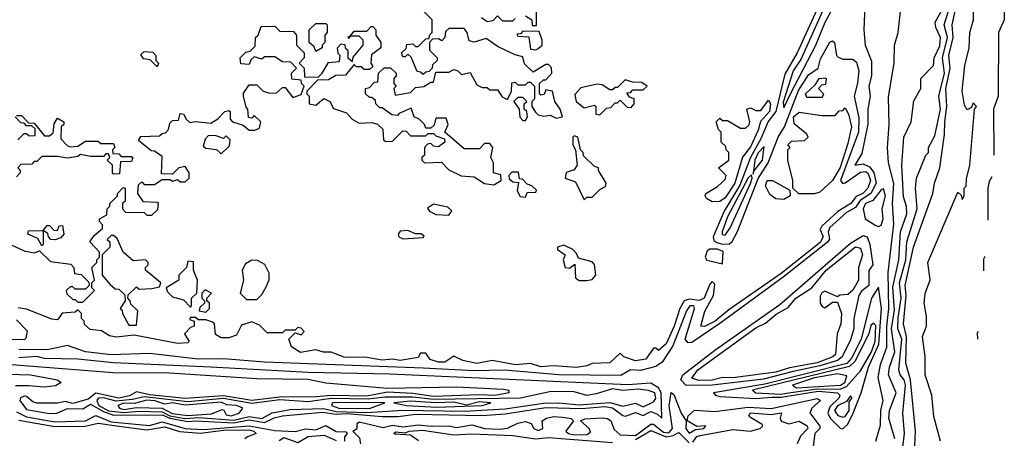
# Model space of a CAD drawing. Extents: x 2889633 to 3052318, y 540750 to 918690.
# Tile 53 of 256: x 3033388 to 3037237, y 557947 to 559585. Entities that reach past the tile are written whole.
import ezdxf

# ---------------------------------------------------------------- set-up
doc = ezdxf.new("R2010")
doc.units = 0

msp = doc.modelspace()

# ---------------------------------------------------------------- linework, layer by layer
at = {"layer": '0CON02XD'}
for points in [[(3036734, 557935), (3036752.1, 557997.9), (3036754.3, 558055.7), (3036763.3, 558095), (3036744.2, 558184.2), (3036752.5, 558235), (3036776.9, 558303.1), (3036777.1, 558385), (3036785.6, 558455), (3036783.1, 558595), (3036804.2, 558785), (3036800, 558865), (3036804.3, 558944.3), (3036784, 559025), (3036780, 559085), (3036786, 559175), (3036783.6, 559283.6), (3036806, 559415), (3036808, 559485), (3036821.2, 559535), (3036852.7, 559817.3)], [(3037235.7, 559824.3), (3037236.7, 559585), (3037214.2, 559535), (3037212.9, 559285), (3037194.2, 559235), (3037195.2, 559054.1)], [(3036545, 559716.7), (3036426.9, 559455), (3036378.9, 559371.1), (3036343.5, 559225), (3036313.5, 559186.5), (3036285, 559118), (3036244.5, 559045), (3036202.3, 558937.7), (3036141.4, 558835), (3036098.8, 558735), (3036101.2, 558721.2), (3036113, 558713), (3036135, 558706.2), (3036162.5, 558707.5), (3036173.3, 558716.7), (3036193.9, 558756.1), (3036275, 558963.8), (3036313.1, 559025), (3036352.2, 559125), (3036377.1, 559165), (3036431.9, 559308.1), (3036471.5, 559368.5), (3036508.8, 559395), (3036518.3, 559431.7), (3036555, 559497.5), (3036565, 559502.5), (3036572.5, 559495), (3036581.2, 559445), (3036587.7, 559437.7), (3036605, 559430.8), (3036645, 559430), (3036658.8, 559418.8), (3036667.5, 559385), (3036663.3, 559336.7), (3036649.2, 559285), (3036668.6, 559201.4), (3036666.7, 559145), (3036596.2, 558955), (3036605, 558943.8), (3036615, 558946), (3036675, 558988.6), (3036695, 558990.8), (3036705, 558983.3), (3036713.8, 558955), (3036703.3, 558925), (3036683.3, 558905), (3036657.3, 558892.7), (3036636.7, 558865), (3036586.2, 558833.8), (3036522.9, 558777.1), (3036516.4, 558763.6), (3036529.2, 558735), (3036516.7, 558713.3), (3036365, 558591.1), (3036160.5, 558449.5), (3036106, 558405), (3036065, 558383.8), (3036050, 558385), (3036066.1, 558443.9), (3036100, 558505), (3036105, 558550), (3036095, 558560), (3036085, 558550), (3036063.8, 558495), (3036045, 558485.7), (3036005, 558490.6), (3035985.7, 558484.3), (3035968, 558455), (3035945.7, 558385), (3035915, 558316.7), (3035885, 558290), (3035875, 558300), (3035865, 558300), (3035835, 558256.7), (3035795, 558250), (3035750, 558265), (3035735, 558280), (3035695, 558242.5), (3035625, 558240), (3035605, 558230), (3035565, 558224)], [(3036561.5, 559698.5), (3036441.4, 559428.6), (3036411.4, 559385), (3036372.5, 559262.5), (3036375, 559240), (3036401.2, 559295), (3036500, 559485), (3036536, 559575), (3036573.8, 559645)], [(3036987.5, 557935), (3036961.7, 558031.7), (3036953.3, 558115), (3036926.7, 558195), (3036927.5, 558265), (3036917.5, 558345), (3036932.5, 558385), (3036933, 558423), (3036923.3, 558475), (3036927, 558513), (3036947, 558567), (3036937.5, 558635), (3037055, 558910), (3037068.3, 558898.3), (3037071.7, 558881.7), (3037080, 558895), (3037080, 558925), (3037087, 558933), (3037088.3, 558961.7), (3037102.5, 559015), (3037120, 559235), (3037127.5, 559245), (3037115, 559260), (3037108.3, 559241.7), (3037091.7, 559231.7), (3037080.7, 559250.7), (3037072, 559305), (3037082.5, 559405), (3037098.8, 559475), (3037102, 559535), (3037116.2, 559585), (3037118.8, 559715)], [(3036692.5, 559675), (3036687.5, 559545), (3036692.5, 559485), (3036717, 559423), (3036717.5, 559365), (3036707.5, 559325), (3036712.5, 559285), (3036703.3, 559235), (3036703.6, 559176.4), (3036679.3, 559060.7), (3036652.5, 559015), (3036685, 559021.2), (3036709.4, 559009.4), (3036727, 558987), (3036736.1, 558945), (3036714.4, 558905), (3036672.8, 558877.3), (3036655, 558850), (3036620.1, 558829.9), (3036555, 558772), (3036548.6, 558755), (3036553.4, 558726.6), (3036545.3, 558714.7), (3036372.6, 558577.4), (3036125, 558395.5), (3036015, 558321.9), (3036000.3, 558320.4), (3035988.8, 558335), (3036026, 558455), (3036022.5, 558465), (3036007.5, 558465), (3035994.5, 558445.5), (3035941.3, 558308.7), (3035899.4, 558245), (3035875, 558228.1), (3035815, 558212.5), (3035775, 558214), (3035737.8, 558192.2), (3035495.5, 558195.5), (3035283.4, 558213.4), (3035165, 558210.4), (3034965, 558221.5), (3034345, 558244.6), (3034185, 558257.5), (3034085, 558256.9), (3033895, 558278), (3033745, 558273.6), (3033645, 558284.5), (3033575, 558310), (3033495, 558293.1), (3033385, 558294.6)], [(3034570, 559375), (3034595, 559417.5), (3034638.3, 559421.7), (3034640, 559445), (3034633, 559453), (3034630, 559475), (3034645, 559490), (3034658.3, 559488.3), (3034660, 559475), (3034670, 559465), (3034670, 559435), (3034688.3, 559421.7), (3034691.7, 559438.3), (3034730, 559485), (3034730, 559505), (3034715, 559520), (3034680, 559520), (3034675, 559510), (3034671.7, 559518.3), (3034680, 559520), (3034695, 559540), (3034745, 559540), (3034761.7, 559558.3), (3034768.3, 559558.3), (3034780, 559545), (3034780, 559525), (3034800, 559495), (3034800, 559475), (3034763, 559447), (3034760, 559415), (3034768.3, 559401.7), (3034755, 559390), (3034735, 559390), (3034725, 559400), (3034705, 559400), (3034695, 559410), (3034661.7, 559368.3), (3034623, 559367), (3034595, 559350), (3034551.7, 559348.3), (3034510, 559305), (3034510, 559295), (3034520, 559285), (3034520, 559255), (3034545, 559250), (3034577, 559277), (3034600, 559265), (3034615, 559237.5), (3034665, 559220), (3034687.5, 559195), (3034715, 559180), (3034765, 559182.5), (3034786.7, 559176.7), (3034807, 559157), (3034810, 559115), (3034818.3, 559108.3), (3034845, 559110), (3034885, 559150), (3034898.3, 559148.3), (3034915, 559130), (3034975, 559130), (3034985, 559140), (3035005, 559140), (3035015, 559130), (3035048.3, 559118.3), (3035050, 559105), (3035025, 559087.5), (3035005, 559090), (3034995, 559100), (3034981.7, 559098.3), (3034970, 559085), (3034970, 559055), (3034960, 559045), (3034960, 559035), (3034970, 559025), (3035037, 559027), (3035065, 558997.5), (3035113.3, 558973.3), (3035165, 558970), (3035205, 558943.3), (3035241.7, 558938.3), (3035270, 558955), (3035268.3, 558978.3), (3035240, 558985), (3035240, 559025), (3035230, 559045), (3035237.5, 559085), (3035225, 559100), (3035205, 559100), (3035185, 559080), (3035125, 559080), (3035050, 559145), (3035062.5, 559175), (3035055, 559200), (3035015, 559200), (3035008.3, 559171.7), (3034995, 559160), (3034975, 559160), (3034970, 559175), (3034950, 559195), (3034930, 559205), (3034918.3, 559238.3), (3034871.7, 559218.3), (3034865, 559210), (3034843, 559213), (3034805, 559240), (3034795, 559240), (3034780, 559255), (3034778.3, 559268.3), (3034765, 559280), (3034755, 559280), (3034740, 559295), (3034740, 559315), (3034755, 559320), (3034775, 559340), (3034788.3, 559341.7), (3034790, 559375), (3034813, 559397), (3034837, 559397), (3034860, 559375), (3034860, 559365), (3034850, 559355), (3034850, 559335), (3034860, 559325), (3034850, 559315), (3034855, 559290), (3034915, 559300), (3034935, 559320), (3034967, 559323), (3034995, 559340), (3035005, 559340), (3035015, 559380), (3035065, 559380), (3035085, 559390), (3035100, 559385), (3035115, 559370), (3035148.3, 559378.3), (3035175, 559330), (3035195, 559320), (3035215, 559320), (3035225, 559310), (3035255, 559310), (3035273.6, 559283.6), (3035295, 559272.5), (3035310, 559305), (3035311.7, 559338.3), (3035325, 559340), (3035335, 559330), (3035365, 559330), (3035375, 559340), (3035385, 559340), (3035400, 559325), (3035400, 559275), (3035390, 559265), (3035390, 559245), (3035403.6, 559223.6), (3035415, 559212.5), (3035435, 559207.5), (3035461.7, 559211.7), (3035485, 559200), (3035510, 559205), (3035500, 559235), (3035480, 559265), (3035470, 559305), (3035445, 559310), (3035438.3, 559291.7), (3035425, 559290), (3035420, 559295), (3035420, 559335), (3035435, 559350), (3035445, 559350), (3035467.5, 559375), (3035467, 559397), (3035455, 559410), (3035445, 559410), (3035395, 559380), (3035361.7, 559411.7), (3035355, 559440), (3035325, 559447.5), (3035258.3, 559478.3), (3035211.7, 559511.7), (3035165, 559497.5), (3035145, 559502.5), (3035137.5, 559535), (3035125, 559550), (3035065, 559550), (3035051.7, 559538.3), (3035050, 559515), (3035038.3, 559501.7), (3035025, 559510), (3035001.7, 559508.3), (3034990, 559495), (3034990, 559465), (3035020, 559435), (3035020, 559425), (3035001.7, 559408.3), (3035000, 559395), (3034988.3, 559381.7), (3034975, 559380), (3034965, 559370), (3034955, 559380), (3034941.7, 559381.7), (3034918.3, 559438.3), (3034905, 559450), (3034895, 559440), (3034885, 559440), (3034880, 559455), (3034898.3, 559471.7), (3034901.7, 559488.3), (3034925, 559490), (3034935, 559480), (3034945, 559480), (3034975, 559510), (3034988.3, 559511.7), (3034990, 559525), (3035000, 559535), (3035000, 559585), (3034957, 559627)], [(3035365, 559600), (3035390, 559585), (3035391.7, 559561.7), (3035408.3, 559561.7), (3035407.5, 559635)], [(3036809.2, 557945), (3036785.9, 558025.9), (3036787.5, 558055), (3036814, 558125), (3036784, 558195), (3036788, 558225), (3036808.6, 558285), (3036795.6, 558375), (3036807.6, 558447.6), (3036801.3, 558538.7), (3036824.3, 558645), (3036830.8, 558755), (3036855.8, 558825), (3036854.2, 558854.2), (3036842.3, 558892.3), (3036836.2, 559015), (3036843.3, 559125), (3036872.5, 559185), (3036883, 559267), (3036910, 559315), (3036910, 559355), (3036960, 559405), (3036962.5, 559435), (3036985, 559482.5), (3036987.5, 559515), (3036968.8, 559555), (3036966.7, 559575), (3037000.8, 559635)], [(3036822.1, 558417.9), (3036833.3, 558495), (3036826.7, 558555), (3036852.2, 558645), (3036856, 558715), (3036896.2, 558845), (3036890, 558925), (3036893.3, 558965), (3036930, 559055), (3036940, 559065), (3036940, 559085), (3036965, 559130), (3036987.5, 559235), (3036980.8, 559285), (3037003.5, 559375), (3036995.6, 559435.6), (3037014.4, 559515), (3037001.4, 559565), (3037023.5, 559635)], [(3036886, 557885), (3036889.2, 557975), (3036870, 558175), (3036851.3, 558241.3), (3036854.5, 558345), (3036843.1, 558395), (3036853.5, 558505), (3036848.9, 558545), (3036881.9, 558695), (3036957.5, 558905), (3036964, 558945), (3036984.2, 559005), (3037002.9, 559135), (3037004.4, 559185), (3037011.5, 559245), (3037007.8, 559315), (3037024.5, 559394.5), (3037019.4, 559445), (3037036.7, 559515), (3037032.5, 559565), (3037045.6, 559624.4)], [(3035193.3, 559593.3), (3035215, 559577.5), (3035238.3, 559581.7), (3035255, 559600), (3035275, 559580), (3035315, 559580), (3035325, 559590)], [(3033335, 558712.5), (3033405, 558680), (3033445, 558672.5), (3033465, 558680), (3033508.3, 558638.3), (3033588.3, 558628.3), (3033600, 558615), (3033601.7, 558591.7), (3033628.3, 558588.3), (3033658.3, 558558.3), (3033660, 558545), (3033645, 558530), (3033605, 558530), (3033595, 558540), (3033585, 558540), (3033570, 558525), (3033571.7, 558511.7), (3033595, 558490), (3033605, 558490), (3033615, 558480), (3033635, 558480), (3033680, 558525), (3033670, 558535), (3033670, 558555), (3033680, 558565), (3033670, 558615), (3033690, 558635), (3033690, 558645), (3033700, 558655), (3033700, 558675), (3033662.5, 558715), (3033679.3, 558740.7), (3033711.7, 558768.3), (3033711.7, 558781.7), (3033700, 558795), (3033700, 558805), (3033728.3, 558821.7), (3033730, 558845), (3033740, 558855), (3033740, 558865), (3033770, 558895), (3033770, 558905), (3033791.7, 558928.3), (3033800, 558925), (3033800, 558875), (3033790, 558865), (3033790, 558845), (3033801.7, 558831.7), (3033875, 558830), (3033885, 558820), (3033905, 558820), (3033928.3, 558841.7), (3033930, 558865), (3033925, 558870), (3033871.7, 558871.7), (3033850, 558905), (3033851.7, 558938.3), (3033865, 558950), (3033875, 558940), (3033915, 558940), (3033945, 558960), (3033975, 558960), (3033985, 558952.5), (3034005, 558960), (3034015, 558950), (3034035, 558950), (3034050, 558965), (3034050, 558985), (3034035, 559010), (3034010, 559005), (3033985, 558980), (3033941.7, 558981.7), (3033945, 559050), (3033915, 559070), (3033901.7, 559071.7), (3033851.7, 559111.7), (3033861.7, 559128.3), (3033935, 559130), (3033945, 559140), (3033958.3, 559141.7), (3033970, 559155), (3033975, 559180), (3033985, 559190), (3034008.3, 559191.7), (3034015, 559217.5), (3034030, 559215), (3034037, 559197), (3034053, 559183), (3034075, 559186.7), (3034135, 559180), (3034163, 559197), (3034190, 559225), (3034205, 559230), (3034210, 559225), (3034210, 559195), (3034220, 559185), (3034261.7, 559171.7), (3034285, 559152.5), (3034307, 559153), (3034325, 559160), (3034330, 559185), (3034305, 559210), (3034295, 559200), (3034281.7, 559201.7), (3034280, 559235), (3034272.5, 559242.5), (3034262.5, 559285), (3034263, 559297), (3034285, 559330), (3034315, 559330), (3034340, 559305), (3034365, 559297.5), (3034391.7, 559298.3), (3034415, 559320), (3034425, 559320), (3034455, 559280), (3034488.3, 559291.7), (3034500, 559325), (3034490, 559335), (3034488.3, 559348.3), (3034451.7, 559351.7), (3034450, 559375), (3034470, 559395), (3034448.3, 559418.3), (3034415, 559420), (3034385, 559440), (3034345, 559440), (3034335, 559430), (3034305, 559440), (3034291.7, 559428.3), (3034285, 559410), (3034251.7, 559411.7), (3034250, 559435), (3034271.7, 559458.3), (3034288.3, 559461.7), (3034308.3, 559481.7), (3034310, 559515), (3034320, 559525), (3034331.7, 559558.3), (3034385, 559560), (3034405, 559540), (3034458.3, 559538.3), (3034470, 559525), (3034470, 559485), (3034500, 559455), (3034500, 559435), (3034480, 559415), (3034500, 559395), (3034501.7, 559361.7), (3034555, 559360), (3034570, 559375)], [(3034545, 559460), (3034538.3, 559478.3), (3034520, 559495), (3034520, 559545), (3034545, 559570), (3034585, 559570), (3034590, 559565), (3034590, 559535), (3034580, 559525), (3034580, 559495), (3034570, 559485), (3034570, 559475), (3034545, 559460)], [(3035405, 559467.5), (3035415, 559472.5), (3035430, 559485), (3035430, 559505), (3035418.3, 559538.3), (3035355, 559540), (3035345, 559530), (3035331.7, 559528.3), (3035335, 559520), (3035378.3, 559518.3), (3035385, 559470), (3035405, 559467.5)], [(3033925, 559400), (3033898.3, 559428.3), (3033871.7, 559431.7), (3033861.7, 559448.3), (3033875, 559460), (3033908.3, 559458.3), (3033920, 559445), (3033920, 559425), (3033930, 559415), (3033925, 559400)], [(3035655, 559212.5), (3035681.7, 559238.3), (3035698.3, 559241.7), (3035715, 559260), (3035725, 559260), (3035735, 559270), (3035763, 559243), (3035778.3, 559241.7), (3035790, 559255), (3035790, 559275), (3035771.7, 559281.7), (3035761.7, 559298.3), (3035775, 559300), (3035785, 559310), (3035825, 559310), (3035840, 559325), (3035819.3, 559339.3), (3035785, 559340), (3035755, 559350), (3035725, 559320), (3035715, 559320), (3035705, 559310), (3035695, 559310), (3035665, 559330), (3035645, 559332.5), (3035581.7, 559318.3), (3035558.3, 559291.7), (3035562.5, 559265), (3035595, 559240), (3035635, 559250), (3035640, 559245), (3035640, 559215), (3035655, 559212.5)], [(3036525, 559280), (3036465, 559280), (3036460, 559295), (3036498.3, 559331.7), (3036512.5, 559355), (3036535, 559357.5), (3036540, 559355), (3036538.3, 559331.7), (3036521.7, 559328.3), (3036510, 559315), (3036530, 559295), (3036525, 559280)], [(3035365, 559190), (3035372.5, 559205), (3035370, 559225), (3035360, 559235), (3035360, 559255), (3035370, 559265), (3035355, 559280), (3035335, 559280), (3035320, 559265), (3035340, 559235), (3035343, 559203), (3035355, 559190), (3035365, 559190)], [(3036095, 558872.5), (3036072.5, 558885), (3036067.5, 558895), (3036070, 558905), (3036115, 558932.5), (3036145, 558960), (3036150, 558975), (3036120, 559005), (3036160, 559035), (3036160, 559065), (3036150, 559075), (3036148.3, 559088.3), (3036130, 559105), (3036130, 559145), (3036120, 559155), (3036110, 559185), (3036125, 559200), (3036135, 559190), (3036155, 559190), (3036205, 559160), (3036225, 559160), (3036238.3, 559171.7), (3036242.5, 559185), (3036230, 559235), (3036245, 559240), (3036265, 559230), (3036285, 559230), (3036315, 559270), (3036322.5, 559255), (3036318.8, 559225), (3036283.8, 559186.2), (3036275, 559152.5), (3036245, 559087.5), (3036213, 559047), (3036183.8, 558945), (3036145, 558887.5), (3036125, 558873.3), (3036095, 558872.5)], [(3036495, 558903.3), (3036433.3, 558903.3), (3036410, 558925), (3036410, 558955), (3036390, 559035), (3036390, 559075), (3036400, 559085), (3036390, 559095), (3036405, 559110), (3036455, 559112.5), (3036470, 559125), (3036465, 559137.5), (3036415, 559177.5), (3036412.5, 559205), (3036435, 559223.3), (3036525, 559210), (3036575, 559210), (3036591.7, 559228.3), (3036605, 559230), (3036615, 559240), (3036627.5, 559215), (3036638.8, 559165), (3036625, 559100), (3036595, 559006.7), (3036565, 558956.2), (3036515, 558910), (3036495, 558903.3)], [(3033380, 559115), (3033405, 559140), (3033415, 559140), (3033425, 559130), (3033448.3, 559131.7), (3033448.3, 559158.3), (3033435, 559170), (3033415, 559170), (3033405, 559180), (3033391.7, 559181.7), (3033370, 559205)], [(3033375, 559210), (3033395, 559210), (3033421.7, 559181.7), (3033445, 559180), (3033485, 559130), (3033505, 559130), (3033518.3, 559141.7), (3033523, 559177), (3033535, 559200), (3033560, 559185), (3033560, 559175), (3033550, 559165), (3033548.3, 559118.3), (3033573, 559093), (3033585, 559087.5), (3033615, 559090), (3033645, 559110), (3033695, 559110), (3033705, 559100), (3033755, 559100), (3033760, 559085), (3033750, 559075), (3033751.7, 559061.7), (3033775, 559060), (3033785, 559050), (3033825, 559050), (3033830, 559045), (3033825, 559030), (3033781.7, 559028.3), (3033778.3, 558981.7), (3033755, 558980), (3033750, 558985), (3033750, 559015), (3033730, 559035), (3033740, 559045), (3033735, 559060), (3033725, 559060), (3033715, 559050), (3033665, 559050), (3033625, 559057.5), (3033615, 559050), (3033575, 559042.5), (3033535, 559050), (3033475, 559050), (3033455, 559030), (3033445, 559030), (3033435, 559020), (3033391.7, 559018.3), (3033380, 559005), (3033390, 558995), (3033390, 558985), (3033375, 558970)], [(3034175, 559060), (3034208.3, 559091.7), (3034210, 559115), (3034195, 559130), (3034185, 559120), (3034151.7, 559131.7), (3034125, 559130), (3034113, 559117), (3034105, 559090), (3034115, 559082.5), (3034157, 559077), (3034175, 559060)], [(3035595, 558880), (3035605, 558890), (3035625, 558890), (3035655, 558920), (3035678.3, 558931.7), (3035680, 558945), (3035650, 558995), (3035650, 559005), (3035635, 559010), (3035591.7, 559051.7), (3035590, 559065), (3035580, 559075), (3035570, 559125), (3035555, 559130), (3035550, 559125), (3035550, 559095), (3035560, 559075), (3035567.5, 559015), (3035555, 558997.5), (3035523.6, 558986.4), (3035520, 558965), (3035560, 558950), (3035595, 558880)], [(3036255, 558980), (3036257.5, 558992.5), (3036292, 559035), (3036298.3, 559088.3), (3036275, 559063.3), (3036261.4, 559035), (3036255, 558980)], [(3035365, 558890), (3035371.7, 558908.3), (3035405, 558910), (3035408.3, 558918.3), (3035390, 558935), (3035371.7, 558941.7), (3035355, 558960), (3035341.7, 558961.7), (3035338.3, 558988.3), (3035311.7, 558988.3), (3035300, 558975), (3035301.7, 558961.7), (3035315, 558950), (3035338.3, 558948.3), (3035332.5, 558915), (3035343.6, 558893.6), (3035365, 558890)], [(3036145, 558741.2), (3036165, 558770), (3036245, 558943.3), (3036251.2, 558965), (3036248.3, 558978.3), (3036235, 558966.2), (3036155, 558813.3), (3036134.3, 558755), (3036134.4, 558744.5), (3036145, 558741.2)], [(3037187.8, 558970.4), (3037177.9, 558952.1), (3037172.5, 558925), (3037172.7, 558800.3)], [(3036375, 558881.2), (3036343.6, 558883.6), (3036320.7, 558900.7), (3036303.3, 558935), (3036310, 558955), (3036330, 558955), (3036398.3, 558918.3), (3036400, 558895), (3036375, 558881.2)], [(3036745, 558776), (3036755, 558781.2), (3036763.6, 558805), (3036758.9, 558845), (3036772.3, 558895), (3036765, 558922.9), (3036755, 558919.4), (3036722.2, 558877.8), (3036694.5, 558865), (3036684.6, 558845), (3036692.5, 558805), (3036735, 558779.2), (3036745, 558776)], [(3035065, 558820), (3035077.5, 558837.5), (3035061.7, 558851.7), (3035005, 558862.5), (3034982.5, 558847.5), (3034990, 558835), (3035015, 558822.5), (3035065, 558820)], [(3033475, 558700), (3033458.3, 558728.3), (3033420, 558745), (3033421.7, 558758.3), (3033480, 558760), (3033495, 558780), (3033505, 558780), (3033521.7, 558761.7), (3033535, 558760), (3033541.7, 558778.3), (3033555, 558780), (3033560, 558745), (3033548.3, 558731.7), (3033527, 558723), (3033510, 558725), (3033500, 558735), (3033498.3, 558748.3), (3033480, 558760), (3033480, 558705), (3033475, 558700)], [(3033845, 558390), (3033850, 558445), (3033821.7, 558471.7), (3033820, 558485), (3033810, 558495), (3033811.7, 558508.3), (3033845, 558540), (3033855, 558530), (3033905, 558532.5), (3033935, 558540), (3033940, 558555), (3033880, 558605), (3033880, 558615), (3033890, 558625), (3033890, 558635), (3033880, 558645), (3033831.7, 558641.7), (3033792.5, 558675), (3033768.3, 558728.3), (3033755, 558740), (3033745, 558740), (3033730, 558725), (3033740, 558715), (3033740, 558695), (3033710, 558665), (3033710, 558585), (3033740, 558550), (3033761.7, 558531.7), (3033775, 558530), (3033798.3, 558508.3), (3033800, 558485), (3033780, 558455), (3033788.3, 558448.3), (3033790, 558435), (3033815, 558390), (3033845, 558390)], [(3034887, 558727), (3034965, 558732.5), (3034968.3, 558738.3), (3034957, 558747), (3034935, 558747.5), (3034905, 558760), (3034875, 558756.7), (3034867.5, 558745), (3034870, 558735), (3034887, 558727)], [(3035993.4, 558153.4), (3035972.5, 558175), (3035980, 558195), (3036105, 558292.2), (3036359.8, 558470.2), (3036635, 558710.6), (3036685, 558740), (3036700, 558735), (3036711.2, 558705), (3036723.3, 558625), (3036707, 558603), (3036706.5, 558545), (3036677.9, 558522.1), (3036667.5, 558505), (3036648.6, 558415), (3036648, 558375), (3036635, 558332.5), (3036603.1, 558265), (3036585, 558250.8), (3036515, 558230), (3036411.7, 558208.3), (3036295, 558178.2), (3036095, 558154.1), (3035993.4, 558153.4)], [(3035605, 558563.8), (3035625, 558567.5), (3035640, 558585), (3035635, 558627.5), (3035625, 558637.5), (3035571.7, 558651.7), (3035565, 558670), (3035550, 558685), (3035515, 558702.5), (3035490, 558695), (3035490, 558685), (3035520, 558665), (3035512.5, 558645), (3035520, 558615), (3035537.5, 558612.5), (3035558.3, 558628.3), (3035560, 558575), (3035575, 558563.8), (3035605, 558563.8)], [(3036042.7, 558172.7), (3036015, 558182.5), (3036038.8, 558215), (3036265, 558378.6), (3036302.7, 558397.3), (3036345, 558432), (3036392, 558458), (3036422, 558495), (3036483.9, 558536.1), (3036540.8, 558605), (3036655, 558695.7), (3036675, 558691.2), (3036682.9, 558665), (3036666.2, 558615), (3036666.2, 558565), (3036644.1, 558525.9), (3036625, 558510), (3036593.6, 558506.4), (3036585, 558500), (3036535, 558522.5), (3036523.6, 558516.4), (3036517, 558503), (3036516.7, 558475), (3036525, 558462.5), (3036535, 558457.5), (3036565, 558480), (3036585, 558480), (3036600, 558435), (3036597.5, 558395), (3036583.3, 558355), (3036576.2, 558275), (3036566.7, 558265), (3036505, 558241.5), (3036397.2, 558222.8), (3036344.2, 558205.8), (3036175, 558183.1), (3036135, 558184.3), (3036095, 558174.3), (3036042.7, 558172.7)], [(3036135, 558630), (3036138.3, 558678.3), (3036115, 558687.5), (3036085, 558687.5), (3036075, 558680), (3036067.5, 558655), (3036073.3, 558643.3), (3036135, 558630)], [(3037160.1, 558658.1), (3037155, 558647.5), (3037155.1, 558602.5)], [(3034055, 558460), (3034060, 558465), (3034060, 558495), (3034080, 558515), (3034082.5, 558565), (3034067.5, 558605), (3034066.7, 558636.7), (3034045, 558640), (3034040, 558615), (3034010, 558585), (3034010, 558565), (3033960, 558535), (3033965, 558520), (3033985, 558500), (3034028.3, 558488.3), (3034055, 558460)], [(3034315, 558490), (3034335, 558510), (3034350.7, 558539.3), (3034363, 558567), (3034363, 558593), (3034346.4, 558626.4), (3034317.5, 558642.5), (3034295, 558643.3), (3034270.7, 558629.3), (3034257.5, 558605), (3034262.5, 558565), (3034250, 558515), (3034275, 558490), (3034315, 558490)], [(3034115, 558440), (3034130, 558455), (3034130, 558475), (3034120, 558485), (3034120, 558495), (3034137.5, 558515), (3034112.5, 558527.5), (3034100, 558515), (3034100, 558495), (3034110, 558485), (3034110, 558475), (3034091.7, 558458.3), (3034090, 558445), (3034115, 558440)], [(3036605, 557983.1), (3036625, 558002.5), (3036645.5, 558045), (3036676.9, 558125), (3036706.2, 558225), (3036746.7, 558315), (3036756, 558455), (3036745, 558537.5), (3036718.1, 558495), (3036676.9, 558335), (3036639.6, 558260.4), (3036621.1, 558238.9), (3036301.1, 558158.9), (3036100, 558125), (3036107.5, 558115), (3036125, 558110), (3036265, 558102.5), (3036327.5, 558107.5), (3036365, 558107.1), (3036508.5, 558131.5), (3036584.5, 558124.5), (3036594.2, 558115), (3036590.8, 558105), (3036555, 558069.2), (3036547.1, 558045), (3036556, 558025), (3036595, 557986), (3036605, 557983.1)], [(3035565, 558224), (3035475, 558230), (3035425, 558226.7), (3035385, 558240), (3035325.9, 558234.1), (3035235, 558251.2), (3035175, 558240), (3035120.7, 558250.7), (3035085, 558267.5), (3035050, 558245), (3035025, 558244), (3034992.5, 558255), (3034975, 558280), (3034955, 558280), (3034945, 558262.5), (3034875, 558251.2), (3034845, 558256.7), (3034805, 558252), (3034745, 558263.3), (3034656.4, 558263.6), (3034605, 558283.3), (3034575, 558283.3), (3034545, 558292.5), (3034485, 558282.5), (3034450, 558305), (3034440, 558335), (3034465, 558360), (3034488.3, 558351.7), (3034500, 558365), (3034488.3, 558378.3), (3034475, 558380), (3034465, 558370), (3034425, 558370), (3034415, 558360), (3034355, 558360), (3034325, 558390), (3034295, 558402.5), (3034255, 558390), (3034235, 558350), (3034205, 558340), (3034175, 558340), (3034153, 558353), (3034150, 558395), (3034145, 558400), (3034115, 558410), (3034085, 558410), (3034075, 558420), (3034055, 558420), (3034051.7, 558411.7), (3034070, 558405), (3034070, 558385), (3034055, 558380), (3034032.5, 558355), (3034050, 558325), (3034045, 558320), (3034005, 558317.5), (3033835, 558350), (3033765, 558342.5), (3033738.3, 558348.3), (3033707, 558367), (3033663, 558373), (3033641.7, 558391.7), (3033640, 558405), (3033630, 558415), (3033630, 558435), (3033615, 558450), (3033605, 558440), (3033553.3, 558436.7), (3033535, 558410), (3033513, 558413), (3033415, 558452.5), (3033382.5, 558457.5)], [(3033375, 558410), (3033417, 558367), (3033411.7, 558338.3), (3033405, 558332.5), (3033345, 558333.8)], [(3036365, 558118.8), (3036385, 558122.9), (3036505, 558140.9), (3036595, 558139.2), (3036620.2, 558149.8), (3036675, 558211.2), (3036718.1, 558285), (3036731.4, 558325), (3036735, 558387.5), (3036725, 558397.5), (3036715, 558387.5), (3036706.7, 558355), (3036652.2, 558247.8), (3036632.1, 558227.9), (3036252.5, 558135), (3036265, 558124.4), (3036365, 558118.8)], [(3036826.7, 557805), (3036846.2, 557965), (3036840, 558045), (3036850, 558155), (3036845.7, 558175), (3036830, 558195), (3036824.2, 558214.2), (3036835.5, 558335), (3036820.6, 558375), (3036822.1, 558417.9)], [(3037133.9, 558364.1), (3037131.2, 558358.8), (3037131.3, 558334.5)], [(3033205, 558247.5), (3033755, 558204.5), (3033973, 558203), (3034315, 558180.6), (3034515, 558178), (3034585, 558163.3), (3034825, 558143.3), (3035095, 558148.1), (3035278.8, 558138.8), (3035300, 558135), (3035300, 558125), (3035246, 558114), (3035185, 558117.1), (3035005, 558110.7), (3034925, 558121.8), (3034825, 558126.7), (3034745, 558112.2), (3034605, 558114.7), (3034548.5, 558108.5), (3034405, 558107.7), (3034295, 558094.2), (3034185, 558112.4), (3034035, 558102), (3033895, 558117.1), (3033845, 558128), (3033817.3, 558112.7), (3033775, 558104.2), (3033685, 558123.3), (3033655, 558100), (3033595, 558082.5), (3033565, 558090.8), (3033535.8, 558084.2), (3033454.4, 558084.5), (3033439.3, 558089.3), (3033415, 558110.6), (3033405, 558111.4), (3033391.2, 558105), (3033388.8, 558095), (3033415, 558058.9), (3033505, 558043.8), (3033532.5, 558045), (3033575, 558063.3), (3033635, 558061.4), (3033665, 558080.8), (3033715, 558051.1), (3033755, 558037.7), (3033945, 558038.2), (3033975, 558025.7), (3034045, 558011.8), (3034075.3, 558015.3), (3034225, 558006.8), (3034285, 558018.8), (3034345, 558008.8), (3034382.9, 558027.1), (3034415, 558034.3), (3034571.5, 558048.6), (3034625, 558040.6), (3034666.5, 558043.5), (3034805, 558032.1), (3034867.5, 558032.5), (3034935, 558041.5), (3035195, 558035.7), (3035285, 558042.9), (3035445, 558067.1), (3035585, 558062.9), (3035675, 558071.2), (3035705, 558065.5), (3035746.1, 558036.1), (3035756.4, 558033.6), (3035795, 558047.5), (3035825, 558036), (3035855, 558051.4), (3035881.4, 558041.4), (3035897.5, 558025), (3035895.3, 558125.3), (3035885, 558144.2), (3035855, 558162), (3035765, 558155.4), (3034835, 558198.2), (3034515, 558204), (3034135.4, 558225.4), (3033755, 558241.5), (3033615, 558256.1), (3033485, 558259.6), (3033455, 558266.8), (3033385, 558261.9)], [(3033255, 558200), (3033430, 558195), (3033536, 558176), (3033550, 558165), (3033527.5, 558152.5), (3033483, 558147), (3033422.3, 558152.3), (3033372, 558152)], [(3036425, 558144.6), (3036595.9, 558154.1), (3036613.3, 558165), (3036620.7, 558190.7), (3036585, 558199.5), (3036495, 558183.3), (3036408.8, 558155), (3036425, 558144.6)], [(3034225, 558017.7), (3034285, 558032.3), (3034335, 558024.6), (3034375, 558046.5), (3034445, 558060), (3034575, 558063.1), (3034625, 558052), (3034745, 558047.2), (3034885, 558057.3), (3035125, 558053.1), (3035285, 558061.5), (3035435, 558083.6), (3035495, 558085.5), (3035575, 558078.2), (3035695, 558087.3), (3035745, 558072.5), (3035794.4, 558084.5), (3035825, 558070), (3035865, 558088.8), (3035875, 558102.5), (3035871.2, 558125), (3035846.1, 558133.9), (3035805, 558138.9), (3035745, 558133.3), (3035705, 558140), (3035640.7, 558120.7), (3035605, 558114.2), (3035555, 558128), (3035465, 558130), (3035345, 558103.6), (3035005, 558098.6), (3034925, 558107.2), (3034815, 558108.2), (3034749.6, 558100.4), (3034605, 558102), (3034515, 558090), (3034405, 558097), (3034295, 558083.2), (3034185, 558102.2), (3034045, 558089.1), (3033875, 558108.4), (3033828.8, 558098.8), (3033765, 558092.5), (3033715.4, 558104.6), (3033696.4, 558103.6), (3033690, 558095), (3033697.1, 558075), (3033735, 558054.7), (3033795, 558047.9), (3033855, 558053.5), (3033945, 558050), (3033975.2, 558035.2), (3034035, 558024.2), (3034088.2, 558028.2), (3034225, 558017.7)], [(3034721.9, 557925), (3034717.6, 557947.6), (3034690, 557975), (3034706.7, 557985), (3034706.7, 558005), (3034715, 558011.2), (3034808.3, 557988.3), (3034845, 557997.8), (3034885, 557992.1), (3034945, 557999.5), (3034996.4, 557993.6), (3035065.6, 557995.6), (3035095, 557988.8), (3035155, 558000), (3035205.6, 557985.6), (3035265, 557982.9), (3035295, 557986.2), (3035335, 558005.7), (3035365, 558012), (3035386.7, 558005), (3035397.5, 557985), (3035415, 557976.7), (3035432.5, 557985), (3035430, 558015), (3035446.7, 558025), (3035475, 558031.9), (3035509.5, 558029.5), (3035543.8, 558023.8), (3035552.5, 558015), (3035523.3, 557975), (3035533.3, 557965), (3035555, 557960.5), (3035605, 557961.4), (3035618.8, 557971.2), (3035613.3, 557985), (3035580, 558015), (3035597, 558023), (3035665, 558027.1), (3035685, 558024.3), (3035699.2, 558015), (3035711.5, 557981.5), (3035735, 557960), (3035795, 557957.5), (3035855, 558002.2), (3035865, 558002.2), (3035905, 557970.8), (3035925, 557967.9), (3035939.2, 557985), (3035926.9, 558073.1), (3035935, 558126.2), (3035945, 558117.5), (3035973.1, 558045), (3035992.5, 558015), (3035991.4, 557985), (3036005, 557966.7), (3036029.5, 557980.5), (3036062.5, 557985), (3036070, 557995), (3036035, 557992.5), (3035997.5, 558015), (3036001.2, 558035), (3036025, 558056.2), (3036105, 558052.2), (3036235, 558067.9), (3036325, 558063.3), (3036505, 558102), (3036518.8, 558095), (3036483.8, 558065), (3036476.7, 558045), (3036480.5, 558040.5), (3036515.9, 557994.1), (3036516, 557985), (3036496, 557965), (3036490, 557915)], [(3034215, 558034.5), (3034246.2, 558045), (3034260, 558065), (3034235, 558075.5), (3034197.3, 558077.3), (3034175, 558088.2), (3034035, 558076), (3033985, 558085.3), (3033955, 558080), (3033916.5, 558093.5), (3033885, 558095.9), (3033835, 558082.5), (3033795, 558084.5), (3033772, 558075), (3033778, 558065), (3033795, 558060), (3033845, 558067.5), (3033945, 558064.6), (3033983.6, 558043.6), (3034045, 558036.2), (3034137.4, 558042.6), (3034178.8, 558058.8), (3034186.2, 558056.2), (3034195, 558038.8), (3034215, 558034.5)], [(3034755, 558063.6), (3034815, 558086), (3034623, 558087), (3034610, 558085), (3034606.7, 558075), (3034635, 558064.6), (3034755, 558063.6)], [(3035018.3, 558068.3), (3035195, 558074.5), (3035230, 558085), (3035185, 558088.9), (3035135, 558076.7), (3035085, 558088.2), (3035014.6, 558085.4), (3034915, 558092.5), (3034850, 558085), (3034900, 558075), (3035018.3, 558068.3)], [(3036605, 558029.2), (3036615, 558032.5), (3036630.5, 558055), (3036630.7, 558089.3), (3036642.5, 558105), (3036635, 558112.5), (3036619.5, 558090.5), (3036585, 558074.2), (3036573.1, 558055), (3036585.5, 558035.5), (3036605, 558029.2)], [(3033375, 558050), (3033415, 558031.1), (3033525, 558011.1), (3033645, 558015.6), (3033685, 558035.5), (3033745, 558010.7), (3033895, 557996.9), (3033945, 558011.2), (3034034.6, 557985.4), (3034105, 557980.9), (3034285, 557995.9), (3034385, 557976.9), (3034465, 557973.3), (3034505, 557984.3), (3034545, 557980), (3034585, 557996.7), (3034625, 557973.3), (3034662.5, 557972.5), (3034667.5, 557965), (3034657.1, 557952.9), (3034658.1, 557935)], [(3036018.7, 557931.3), (3036035, 557954), (3036048.1, 557958.1), (3036175, 557981.4), (3036245, 557974.2), (3036282.5, 557985), (3036293.3, 557995), (3036290.7, 558000.7), (3036245, 558027.5), (3036237.5, 558035), (3036244.3, 558045.7), (3036325, 558040), (3036366.2, 558046.2), (3036360, 558025), (3036365, 558013.8), (3036395, 558003.3), (3036435, 558013.8), (3036466.7, 557995), (3036468.8, 557985), (3036440, 557955), (3036427.5, 557925)], [(3033385, 558018), (3033525, 557992.5), (3033643.8, 557993.8), (3033695, 558005.8), (3033766, 557996), (3033885, 557980), (3033955, 557991.9), (3034012.8, 557972.8), (3034095, 557966.9), (3034185, 557978.2), (3034285, 557979.4), (3034302.5, 557975), (3034312.5, 557965), (3034277.7, 557952.3), (3034267.5, 557945)], [(3034947.1, 557937.1), (3034915, 557958.8), (3034855, 557963.3), (3034850, 557965), (3034858.3, 557971.7), (3034895, 557967.5), (3034910, 557975), (3034962.1, 557977.9), (3035085, 557960), (3035155, 557964.3), (3035315, 557958.1), (3035404.2, 557944.2), (3035455, 557949.2), (3035705, 557930)], [(3035795, 557942.5), (3035855, 557977.1), (3035915, 557951.8), (3035942.9, 557957.1), (3035965, 557970), (3036005, 557929.2)], [(3034401.7, 557938.3), (3034420.7, 557949.3), (3034475, 557930), (3034515, 557953.8), (3034578.3, 557958.3), (3034625, 557938)]]:
    msp.add_lwpolyline(points, dxfattribs=at)

doc.saveas('drawing.dxf')
